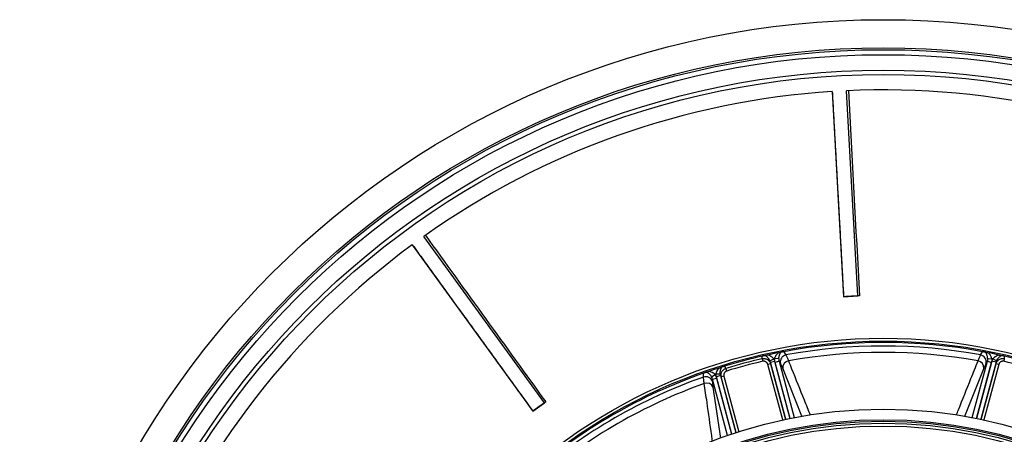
# Model space of a CAD drawing. Header units: millimetres. Extents: x 1936 to 3166, y 1822 to 3052.
# Tile 12 of 21: x 1936 to 2637, y 2757 to 3052. Entities that reach past the tile are written whole.
import ezdxf

# ---------------------------------------------------------------- set-up
doc = ezdxf.new("R2010")
doc.units = ezdxf.units.MM

msp = doc.modelspace()

# ---------------------------------------------------------------- linework, layer by layer
at = {"color": 7, "linetype": 'Continuous', "lineweight": 25}
for p, q in [((2514.88, 3001.22), (2523, 2855.02)), ((2533.09, 2855.58), (2524.96, 3001.78)), ((2309.88, 2779.38), (2224, 2897.98)), ((2215.82, 2892.06), (2301.7, 2773.46)), ((2523, 2855.02), (2533.09, 2855.58)), ((2465.03, 2810.84), (2465.09, 2812.63)), ((2480.49, 2815.83), (2481.91, 2813.51)), ((2620.55, 2813.51), (2621.96, 2815.83)), ((2637.36, 2812.63), (2637.42, 2810.84)), ((2438.2, 2805.42), (2439.15, 2803.9)), ((2465.03, 2810.84), (2465.46, 2808.97)), ((2470.92, 2807.28), (2468.99, 2806.76)), ((2470.55, 2809.42), (2473.19, 2810.77)), ((2470.95, 2808.32), (2470.92, 2807.28)), ((2470.95, 2808.32), (2473.84, 2809.09)), ((2476.84, 2810.75), (2473.89, 2810.91)), ((2477.06, 2809.01), (2474.17, 2808.24)), ((2477.97, 2807.51), (2477.06, 2809.01)), ((2625.4, 2809.01), (2624.49, 2807.51)), ((2625.4, 2809.01), (2628.28, 2808.24)), ((2625.62, 2810.75), (2628.57, 2810.91)), ((2631.51, 2808.32), (2628.62, 2809.09)), ((2631.91, 2809.42), (2629.26, 2810.77)), ((2631.54, 2807.28), (2631.51, 2808.32)), ((2633.46, 2806.76), (2631.54, 2807.28)), ((2637.42, 2810.84), (2636.99, 2808.97)), ((2423.2, 2797.78), (2423.26, 2800.5)), ((2428.97, 2797.92), (2431.44, 2799.54)), ((2435.08, 2799.91), (2432.12, 2799.76)), ((2435.29, 2798.76), (2432.4, 2797.99)), ((2435.83, 2797.88), (2435.29, 2798.76)), ((2437.76, 2798.39), (2435.83, 2797.88)), ((2439.15, 2803.9), (2439.71, 2802.07)), ((2429.65, 2796.31), (2429.61, 2794.55)), ((2429.65, 2796.31), (2432.54, 2797.08)), ((2301.7, 2773.46), (2309.88, 2779.38))]:
    msp.add_line(p, q, dxfattribs=at)
at = {"color": 1, "linetype": 'Continuous', "lineweight": 25}
for p, q in [((2479.59, 2767.2), (2468.99, 2806.76)), ((2470.92, 2807.28), (2481.54, 2767.62)), ((2481.84, 2767.68), (2470.95, 2808.32)), ((2473.84, 2809.09), (2484.77, 2768.28)), ((2484.87, 2768.3), (2474.17, 2808.24)), ((2477.06, 2809.01), (2487.81, 2768.88)), ((2614.64, 2768.88), (2625.4, 2809.01)), ((2628.28, 2808.24), (2617.58, 2768.3)), ((2617.68, 2768.28), (2628.62, 2809.09)), ((2631.51, 2808.32), (2620.62, 2767.68)), ((2620.91, 2767.62), (2631.54, 2807.28)), ((2633.46, 2806.76), (2622.86, 2767.2)), ((2443.33, 2757.18), (2432.4, 2797.99)), ((2435.29, 2798.76), (2446.18, 2758.12)), ((2446.46, 2758.22), (2435.83, 2797.88)), ((2437.76, 2798.39), (2448.36, 2758.83)), ((2493.25, 2769.81), (2479.61, 2803.98)), ((2622.85, 2803.98), (2609.17, 2769.7)), ((2440.4, 2756.17), (2429.65, 2796.31)), ((2432.54, 2797.08), (2443.24, 2757.15)), ((2429.96, 2790.67), (2435.24, 2754.17))]:
    msp.add_line(p, q, dxfattribs=at)
at = {"color": 7, "linetype": 'Continuous', "lineweight": 25}
for radius in [615, 595, 593.6, 590.07, 579, 576, 388, 386, 337.5, 330, 329, 327.5, 325.5]:
    msp.add_circle((2551.23, 2437.39), radius, dxfattribs=at)
for centre, radius, start, end in [((2551.23, 2437.39), 565, 93.68887, 125.3919), ((2551.23, 2437.39), 565, 60.96159, 92.66463), ((2551.23, 2437.39), 565, 126.41614, 158.11917), ((2551.23, 2437.39), 385, 79.41279, 100.58721), ((2551.23, 2437.39), 382.46, 79.55794, 100.44206), ((2551.23, 2437.39), 385, 102.92795, 107.07205), ((2551.23, 2437.39), 385, 101.1679, 102.3519), ((2482.91, 2808.56), 5.05, 101.37189, 192.09377), ((2551.23, 2437.39), 377.94, 79.70706, 100.29294), ((2619.55, 2808.56), 5.05, 347.90623, 78.62811), ((2551.23, 2437.39), 385, 77.6481, 78.8321), ((2551.23, 2437.39), 385, 72.92795, 77.07205), ((2551.23, 2437.39), 383.27, 102.99678, 107.00322), ((2551.23, 2437.39), 381.35, 102.99678, 107.00322), ((2551.23, 2437.39), 381.45, 101.69785, 101.8048), ((2484.55, 2804.37), 4.95, 99.87085, 184.5116), ((2617.91, 2804.37), 4.95, 355.4884, 80.12915), ((2551.23, 2437.39), 381.45, 78.1952, 78.30215), ((2551.23, 2437.39), 381.35, 72.99678, 77.00322), ((2551.23, 2437.39), 385, 109.41279, 130.58721), ((2551.23, 2437.39), 382.46, 109.55794, 130.44206), ((2424.81, 2793), 5.05, 17.90623, 108.62811), ((2551.23, 2437.39), 385, 107.6481, 108.8321), ((2551.23, 2437.39), 381.45, 108.1952, 108.30215), ((2551.23, 2437.39), 377.94, 109.70706, 130.29294), ((2425.49, 2788.54), 4.95, 25.4884, 110.12915)]:
    msp.add_arc(centre, radius, start, end, dxfattribs=at)
for points, knots in [([(2514.87, 3001.22), (2515.12, 2996.69), (2515.63, 2987.49), (2516.39, 2973.79), (2517.14, 2960.25), (2517.87, 2947.19), (2518.57, 2934.6), (2519.24, 2922.48), (2519.96, 2909.47), (2520.73, 2895.72), (2521.52, 2881.35), (2522.26, 2867.88), (2522.74, 2859.2), (2522.97, 2855.01)], [0, 0, 0, 0, 0.092913, 0.188686, 0.28124, 0.370576, 0.456693, 0.539593, 0.619274, 0.723581, 0.821805, 0.913944, 1, 1, 1, 1]), ([(2215.82, 2892.06), (2218.48, 2888.38), (2223.87, 2880.92), (2231.92, 2869.8), (2239.87, 2858.82), (2247.54, 2848.22), (2254.94, 2838.01), (2262.06, 2828.18), (2269.7, 2817.63), (2277.78, 2806.47), (2286.21, 2794.82), (2294.12, 2783.89), (2299.22, 2776.84), (2301.68, 2773.43)], [0, 0, 0, 0, 0.092913, 0.188686, 0.28124, 0.370576, 0.456693, 0.539593, 0.619274, 0.723581, 0.821805, 0.913944, 1, 1, 1, 1]), ([(2467.13, 2813.09), (2466.88, 2813.03), (2466.59, 2812.97), (2466.09, 2812.86), (2465.91, 2812.82), (2465.62, 2812.75), (2465.52, 2812.73), (2465.31, 2812.68), (2465.2, 2812.65), (2465.09, 2812.63)], [0, 0, 0, 0, 0.5, 0.5, 0.75, 0.75, 0.875, 0.875, 1, 1, 1, 1]), ([(2467.13, 2813.09), (2467.22, 2813.11), (2467.34, 2813.14), (2467.61, 2813.2), (2467.76, 2813.23), (2468.22, 2813.33), (2468.54, 2813.41), (2468.87, 2813.48)], [0, 0, 0, 0, 0.25, 0.25, 0.5, 0.5, 1, 1, 1, 1]), ([(2470.55, 2809.42), (2470.32, 2809.89), (2470.06, 2810.3), (2469.64, 2810.86), (2469.5, 2811.04), (2469.21, 2811.38), (2469.06, 2811.54), (2468.62, 2811.98), (2468.32, 2812.25), (2467.72, 2812.71), (2467.42, 2812.91), (2467.13, 2813.09)], [0, 0, 0, 0, 0.25, 0.25, 0.375, 0.375, 0.5, 0.5, 0.75, 0.75, 1, 1, 1, 1]), ([(2473.19, 2810.77), (2472.93, 2811.14), (2472.61, 2811.46), (2472.1, 2811.9), (2471.93, 2812.03), (2471.56, 2812.29), (2471.38, 2812.4), (2470.82, 2812.73), (2470.44, 2812.91), (2469.66, 2813.23), (2469.26, 2813.37), (2468.87, 2813.48)], [0, 0, 0, 0, 0.25, 0.25, 0.375, 0.375, 0.5, 0.5, 0.75, 0.75, 1, 1, 1, 1]), ([(2473.89, 2810.91), (2473.98, 2811.36), (2474.13, 2811.77), (2474.41, 2812.37), (2474.51, 2812.56), (2474.73, 2812.94), (2474.85, 2813.12), (2475.22, 2813.64), (2475.49, 2813.96), (2476.06, 2814.56), (2476.35, 2814.84), (2476.66, 2815.1)], [0, 0, 0, 0, 0.25, 0.25, 0.375, 0.375, 0.5, 0.5, 0.75, 0.75, 1, 1, 1, 1]), ([(2476.66, 2815.1), (2476.82, 2815.13), (2476.98, 2815.16), (2477.29, 2815.22), (2477.45, 2815.25), (2477.75, 2815.31), (2477.9, 2815.34), (2478.16, 2815.39), (2478.28, 2815.41), (2478.38, 2815.43)], [0, 0, 0, 0, 0.25, 0.25, 0.5, 0.5, 0.75, 0.75, 1, 1, 1, 1]), ([(2476.84, 2810.75), (2476.85, 2811.26), (2476.92, 2811.74), (2477.06, 2812.41), (2477.11, 2812.63), (2477.23, 2813.05), (2477.3, 2813.25), (2477.51, 2813.84), (2477.67, 2814.2), (2478.01, 2814.85), (2478.19, 2815.16), (2478.38, 2815.43)], [0, 0, 0, 0, 0.25, 0.25, 0.375, 0.375, 0.5, 0.5, 0.75, 0.75, 1, 1, 1, 1]), ([(2480.49, 2815.83), (2480.27, 2815.79), (2480.05, 2815.75), (2479.64, 2815.68), (2479.46, 2815.64), (2479.11, 2815.57), (2478.95, 2815.54), (2478.65, 2815.49), (2478.51, 2815.46), (2478.38, 2815.43)], [0, 0, 0, 0, 0.25, 0.25, 0.5, 0.5, 0.75, 0.75, 1, 1, 1, 1]), ([(2481.91, 2813.51), (2482.15, 2813.06), (2482.42, 2812.48), (2483.02, 2811.06), (2483.34, 2810.22), (2483.7, 2809.25)], [0, 0, 0, 0, 0.5, 0.5, 1, 1, 1, 1]), ([(2618.76, 2809.25), (2619.11, 2810.22), (2619.44, 2811.06), (2620.03, 2812.48), (2620.3, 2813.06), (2620.55, 2813.51)], [0, 0, 0, 0, 0.5, 0.5, 1, 1, 1, 1]), ([(2624.08, 2815.43), (2623.95, 2815.46), (2623.81, 2815.49), (2623.5, 2815.54), (2623.34, 2815.57), (2623, 2815.64), (2622.81, 2815.68), (2622.41, 2815.75), (2622.19, 2815.79), (2621.96, 2815.83)], [0, 0, 0, 0, 0.25, 0.25, 0.5, 0.5, 0.75, 0.75, 1, 1, 1, 1]), ([(2625.62, 2810.75), (2625.6, 2811.26), (2625.54, 2811.74), (2625.4, 2812.41), (2625.34, 2812.63), (2625.22, 2813.05), (2625.16, 2813.25), (2624.95, 2813.84), (2624.79, 2814.2), (2624.45, 2814.85), (2624.27, 2815.16), (2624.08, 2815.43)], [0, 0, 0, 0, 0.25, 0.25, 0.375, 0.375, 0.5, 0.5, 0.75, 0.75, 1, 1, 1, 1]), ([(2624.08, 2815.43), (2624.18, 2815.41), (2624.29, 2815.39), (2624.56, 2815.34), (2624.7, 2815.31), (2625.01, 2815.25), (2625.16, 2815.22), (2625.48, 2815.16), (2625.64, 2815.13), (2625.8, 2815.1)], [0, 0, 0, 0, 0.25, 0.25, 0.5, 0.5, 0.75, 0.75, 1, 1, 1, 1]), ([(2628.57, 2810.91), (2628.48, 2811.36), (2628.33, 2811.77), (2628.05, 2812.37), (2627.95, 2812.56), (2627.72, 2812.94), (2627.61, 2813.12), (2627.24, 2813.64), (2626.97, 2813.96), (2626.4, 2814.56), (2626.1, 2814.84), (2625.8, 2815.1)], [0, 0, 0, 0, 0.25, 0.25, 0.375, 0.375, 0.5, 0.5, 0.75, 0.75, 1, 1, 1, 1]), ([(2629.26, 2810.77), (2629.53, 2811.14), (2629.84, 2811.46), (2630.35, 2811.9), (2630.53, 2812.03), (2630.89, 2812.29), (2631.08, 2812.4), (2631.63, 2812.73), (2632.02, 2812.91), (2632.8, 2813.23), (2633.19, 2813.37), (2633.59, 2813.48)], [0, 0, 0, 0, 0.25, 0.25, 0.375, 0.375, 0.5, 0.5, 0.75, 0.75, 1, 1, 1, 1]), ([(2631.91, 2809.42), (2632.13, 2809.89), (2632.39, 2810.3), (2632.81, 2810.86), (2632.96, 2811.04), (2633.24, 2811.38), (2633.39, 2811.54), (2633.83, 2811.98), (2634.13, 2812.25), (2634.73, 2812.71), (2635.03, 2812.91), (2635.33, 2813.09)], [0, 0, 0, 0, 0.25, 0.25, 0.375, 0.375, 0.5, 0.5, 0.75, 0.75, 1, 1, 1, 1]), ([(2633.59, 2813.48), (2633.75, 2813.44), (2633.91, 2813.41), (2634.23, 2813.33), (2634.39, 2813.3), (2634.7, 2813.23), (2634.85, 2813.2), (2635.11, 2813.14), (2635.23, 2813.11), (2635.33, 2813.09)], [0, 0, 0, 0, 0.25, 0.25, 0.5, 0.5, 0.75, 0.75, 1, 1, 1, 1]), ([(2637.36, 2812.63), (2637.15, 2812.68), (2636.94, 2812.73), (2636.54, 2812.82), (2636.36, 2812.86), (2636.03, 2812.93), (2635.87, 2812.97), (2635.59, 2813.03), (2635.45, 2813.06), (2635.33, 2813.09)], [0, 0, 0, 0, 0.25, 0.25, 0.5, 0.5, 0.75, 0.75, 1, 1, 1, 1]), ([(2434.51, 2804.27), (2434.67, 2804.32), (2434.82, 2804.37), (2435.14, 2804.47), (2435.29, 2804.52), (2435.59, 2804.61), (2435.74, 2804.66), (2436, 2804.74), (2436.11, 2804.78), (2436.21, 2804.81)], [0, 0, 0, 0, 0.25, 0.25, 0.5, 0.5, 0.75, 0.75, 1, 1, 1, 1]), ([(2435.08, 2799.91), (2435.05, 2800.43), (2435.06, 2800.92), (2435.14, 2801.62), (2435.18, 2801.85), (2435.26, 2802.28), (2435.31, 2802.49), (2435.47, 2803.1), (2435.6, 2803.48), (2435.88, 2804.18), (2436.04, 2804.51), (2436.21, 2804.81)], [0, 0, 0, 0, 0.25, 0.25, 0.375, 0.375, 0.5, 0.5, 0.75, 0.75, 1, 1, 1, 1]), ([(2438.2, 2805.42), (2437.99, 2805.36), (2437.79, 2805.3), (2437.4, 2805.18), (2437.22, 2805.12), (2436.89, 2805.02), (2436.74, 2804.97), (2436.46, 2804.89), (2436.33, 2804.84), (2436.21, 2804.81)], [0, 0, 0, 0, 0.25, 0.25, 0.5, 0.5, 0.75, 0.75, 1, 1, 1, 1]), ([(2465.03, 2810.84), (2465.34, 2810.91), (2465.66, 2810.95), (2466.29, 2810.96), (2466.61, 2810.94), (2467.23, 2810.84), (2467.54, 2810.76), (2468.13, 2810.54), (2468.42, 2810.39), (2468.96, 2810.07), (2469.21, 2809.88), (2469.68, 2809.45), (2469.89, 2809.22), (2470.27, 2808.72), (2470.44, 2808.45), (2470.72, 2807.88), (2470.83, 2807.58), (2470.92, 2807.28)], [0, 0, 0, 0, 0.125, 0.125, 0.25, 0.25, 0.375, 0.375, 0.5, 0.5, 0.625, 0.625, 0.75, 0.75, 0.875, 0.875, 1, 1, 1, 1]), ([(2468.99, 2806.76), (2468.98, 2806.81), (2468.95, 2806.92), (2468.89, 2807.08), (2468.83, 2807.23), (2468.76, 2807.38), (2468.68, 2807.52), (2468.6, 2807.66), (2468.43, 2807.91), (2468.14, 2808.25), (2467.68, 2808.6), (2467.17, 2808.86), (2466.7, 2808.99), (2466.32, 2809.04), (2466.03, 2809.05), (2465.75, 2809.03), (2465.56, 2808.99), (2465.46, 2808.97)], [0, 0, 0, 0, 0.036267, 0.072224, 0.107969, 0.143596, 0.179203, 0.21489, 0.250752, 0.376042, 0.500305, 0.625425, 0.749885, 0.812686, 0.874882, 0.937108, 1, 1, 1, 1]), ([(2479.61, 2803.98), (2479.29, 2804.78), (2478.99, 2805.48), (2478.44, 2806.65), (2478.19, 2807.13), (2477.97, 2807.51)], [0, 0, 0, 0, 0.5, 0.5, 1, 1, 1, 1]), ([(2624.49, 2807.51), (2624.26, 2807.13), (2624.01, 2806.65), (2623.47, 2805.48), (2623.17, 2804.78), (2622.85, 2803.98)], [0, 0, 0, 0, 0.5, 0.5, 1, 1, 1, 1]), ([(2631.54, 2807.28), (2631.62, 2807.58), (2631.74, 2807.88), (2632.01, 2808.44), (2632.18, 2808.71), (2632.56, 2809.22), (2632.77, 2809.45), (2633.24, 2809.87), (2633.49, 2810.06), (2634.03, 2810.39), (2634.32, 2810.53), (2634.91, 2810.75), (2635.22, 2810.84), (2635.84, 2810.94), (2636.16, 2810.96), (2636.79, 2810.95), (2637.11, 2810.91), (2637.42, 2810.84)], [0, 0, 0, 0, 0.125, 0.125, 0.25, 0.25, 0.375, 0.375, 0.5, 0.5, 0.625, 0.625, 0.75, 0.75, 0.875, 0.875, 1, 1, 1, 1]), ([(2636.99, 2808.97), (2636.94, 2808.98), (2636.83, 2809), (2636.67, 2809.03), (2636.5, 2809.04), (2636.34, 2809.04), (2636.17, 2809.04), (2636.01, 2809.02), (2635.71, 2808.98), (2635.29, 2808.86), (2634.77, 2808.6), (2634.32, 2808.24), (2634, 2807.88), (2633.79, 2807.56), (2633.66, 2807.3), (2633.54, 2807.04), (2633.49, 2806.85), (2633.46, 2806.76)], [0, 0, 0, 0, 0.036141, 0.071976, 0.107622, 0.143198, 0.178824, 0.214619, 0.250701, 0.375166, 0.500292, 0.62459, 0.749917, 0.812387, 0.874546, 0.936912, 1, 1, 1, 1]), ([(2423.78, 2793.19), (2423.6, 2794.21), (2423.46, 2795.1), (2423.27, 2796.63), (2423.21, 2797.27), (2423.2, 2797.78)], [0, 0, 0, 0, 0.5, 0.5, 1, 1, 1, 1]), ([(2425.3, 2801.21), (2425.17, 2801.17), (2425.03, 2801.12), (2424.74, 2801.02), (2424.59, 2800.96), (2424.26, 2800.85), (2424.07, 2800.78), (2423.69, 2800.65), (2423.48, 2800.58), (2423.26, 2800.5)], [0, 0, 0, 0, 0.25, 0.25, 0.5, 0.5, 0.75, 0.75, 1, 1, 1, 1]), ([(2425.3, 2801.21), (2425.39, 2801.24), (2425.5, 2801.28), (2425.76, 2801.37), (2425.9, 2801.42), (2426.19, 2801.52), (2426.34, 2801.57), (2426.64, 2801.67), (2426.8, 2801.73), (2426.95, 2801.78)], [0, 0, 0, 0, 0.25, 0.25, 0.5, 0.5, 0.75, 0.75, 1, 1, 1, 1]), ([(2428.97, 2797.92), (2428.7, 2798.36), (2428.41, 2798.74), (2427.95, 2799.25), (2427.79, 2799.42), (2427.48, 2799.72), (2427.32, 2799.86), (2426.85, 2800.26), (2426.53, 2800.49), (2425.9, 2800.89), (2425.6, 2801.06), (2425.3, 2801.21)], [0, 0, 0, 0, 0.25, 0.25, 0.375, 0.375, 0.5, 0.5, 0.75, 0.75, 1, 1, 1, 1]), ([(2431.44, 2799.54), (2431.14, 2799.88), (2430.81, 2800.17), (2430.27, 2800.54), (2430.08, 2800.66), (2429.7, 2800.87), (2429.51, 2800.97), (2428.93, 2801.23), (2428.53, 2801.38), (2427.74, 2801.62), (2427.35, 2801.71), (2426.95, 2801.78)], [0, 0, 0, 0, 0.25, 0.25, 0.375, 0.375, 0.5, 0.5, 0.75, 0.75, 1, 1, 1, 1]), ([(2432.12, 2799.76), (2432.16, 2800.22), (2432.27, 2800.66), (2432.5, 2801.28), (2432.58, 2801.49), (2432.77, 2801.89), (2432.87, 2802.08), (2433.19, 2802.64), (2433.43, 2803), (2433.95, 2803.66), (2434.22, 2803.98), (2434.51, 2804.27)], [0, 0, 0, 0, 0.25, 0.25, 0.375, 0.375, 0.5, 0.5, 0.75, 0.75, 1, 1, 1, 1]), ([(2435.83, 2797.88), (2435.76, 2798.18), (2435.71, 2798.49), (2435.66, 2799.12), (2435.67, 2799.44), (2435.75, 2800.07), (2435.82, 2800.37), (2436.01, 2800.97), (2436.13, 2801.27), (2436.44, 2801.82), (2436.61, 2802.08), (2437.01, 2802.57), (2437.24, 2802.8), (2437.73, 2803.2), (2437.99, 2803.38), (2438.55, 2803.68), (2438.85, 2803.81), (2439.15, 2803.9)], [0, 0, 0, 0, 0.125, 0.125, 0.25, 0.25, 0.375, 0.375, 0.5, 0.5, 0.625, 0.625, 0.75, 0.75, 0.875, 0.875, 1, 1, 1, 1]), ([(2439.71, 2802.07), (2439.66, 2802.05), (2439.55, 2802.02), (2439.4, 2801.96), (2439.25, 2801.89), (2439.11, 2801.81), (2438.97, 2801.72), (2438.83, 2801.63), (2438.6, 2801.44), (2438.29, 2801.12), (2437.97, 2800.64), (2437.76, 2800.1), (2437.67, 2799.63), (2437.65, 2799.25), (2437.66, 2798.96), (2437.69, 2798.67), (2437.74, 2798.49), (2437.76, 2798.39)], [0, 0, 0, 0, 0.036141, 0.071976, 0.107622, 0.143198, 0.178824, 0.214619, 0.250701, 0.375166, 0.500292, 0.62459, 0.749917, 0.812387, 0.874546, 0.936912, 1, 1, 1, 1]), ([(2429.61, 2794.55), (2429.6, 2794.12), (2429.63, 2793.57), (2429.74, 2792.28), (2429.83, 2791.53), (2429.96, 2790.67)], [0, 0, 0, 0, 0.5, 0.5, 1, 1, 1, 1])]:
    msp.add_open_spline(points, degree=3, knots=knots, dxfattribs=at)
for points in [[(2526.38, 3001.84), (2528.97, 2953.1), (2531.64, 2904.36), (2534.25, 2855.61)], [(2225.16, 2898.8), (2253.69, 2859.19), (2282.29, 2819.64), (2310.84, 2780.04)], [(2534.25, 2855.61), (2530.52, 2855.44), (2526.79, 2855.23), (2523.06, 2855)], [(2534.25, 2855.61), (2533.79, 2855.6), (2533.39, 2855.59), (2533.09, 2855.58)], [(2470.95, 2808.32), (2470.85, 2808.7), (2470.72, 2809.06), (2470.55, 2809.42)], [(2473.19, 2810.77), (2473.47, 2810.23), (2473.68, 2809.67), (2473.84, 2809.09)], [(2474.17, 2808.24), (2473.94, 2809.11), (2473.84, 2810.01), (2473.89, 2810.91)], [(2476.84, 2810.75), (2476.82, 2810.16), (2476.9, 2809.58), (2477.06, 2809.01)], [(2625.4, 2809.01), (2625.56, 2809.58), (2625.63, 2810.16), (2625.62, 2810.75)], [(2628.57, 2810.91), (2628.62, 2810.01), (2628.52, 2809.11), (2628.28, 2808.24)], [(2628.62, 2809.09), (2628.78, 2809.67), (2628.99, 2810.23), (2629.26, 2810.77)], [(2631.91, 2809.42), (2631.74, 2809.06), (2631.6, 2808.7), (2631.51, 2808.32)], [(2429.65, 2796.31), (2429.51, 2796.88), (2429.28, 2797.42), (2428.97, 2797.92)], [(2431.44, 2799.54), (2431.94, 2798.78), (2432.3, 2797.96), (2432.54, 2797.08)], [(2432.4, 2797.99), (2432.24, 2798.57), (2432.15, 2799.16), (2432.12, 2799.76)], [(2435.08, 2799.91), (2435.11, 2799.52), (2435.18, 2799.14), (2435.29, 2798.76)], [(2310.84, 2780.04), (2307.79, 2777.88), (2304.77, 2775.69), (2301.76, 2773.48)], [(2310.84, 2780.04), (2310.46, 2779.78), (2310.13, 2779.55), (2309.88, 2779.38)], [(2301.76, 2773.48), (2301.71, 2773.45), (2301.69, 2773.44), (2301.68, 2773.43)]]:
    msp.add_open_spline(points, degree=3, dxfattribs=at)
at = {"color": 1, "linetype": 'Continuous', "lineweight": 25}
for points, knots in [([(2483.7, 2809.25), (2484.44, 2807.4), (2488.14, 2798.19), (2493.3, 2785.34), (2497.73, 2774.32), (2499.19, 2770.69)], [0, 0, 0, 0, 0.14359, 0.71795, 1, 1, 1, 1]), ([(2603.28, 2770.74), (2603.78, 2771.99), (2607.26, 2780.63), (2612.42, 2793.47), (2617.07, 2805.04), (2618.76, 2809.25)], [0, 0, 0, 0, 0.096906, 0.672103, 1, 1, 1, 1]), ([(2429.62, 2752.18), (2429.44, 2753.49), (2428.13, 2762.68), (2426.18, 2776.36), (2424.42, 2788.71), (2423.78, 2793.19)], [0, 0, 0, 0, 0.095364, 0.671543, 1, 1, 1, 1])]:
    msp.add_open_spline(points, degree=3, knots=knots, dxfattribs=at)

doc.saveas('drawing.dxf')
